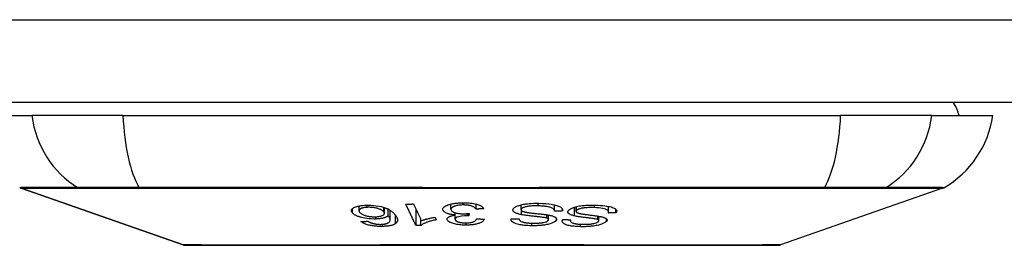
# Model space of a CAD drawing. Header units: inches. Extents: x 20 to 506, y 54 to 236.
# Tile 2 of 245: x 21.221 to 22.397, y 54.424 to 54.694. Entities that reach past the tile are written whole.
import ezdxf

# ---------------------------------------------------------------- set-up
doc = ezdxf.new("R2010")
doc.units = ezdxf.units.IN
doc.header["$MEASUREMENT"] = 0
doc.layers.add('Visible Edges(ANSI)', color=7, linetype='Continuous', lineweight=25)
doc.layers.add('Visible Tangent Edges(ANSI)', color=7, linetype='Continuous', lineweight=25)

msp = doc.modelspace()

# ---------------------------------------------------------------- linework, layer by layer
at = {"layer": 'Visible Edges(ANSI)'}
for p, q in [((68.0529, 54.595), (20.4479, 54.595)), ((21.1627, 54.5793), (21.2355, 54.5793)), ((21.3443, 54.5793), (21.2355, 54.5793)), ((21.3443, 54.5793), (22.2016, 54.5793)), ((22.3104, 54.5793), (22.2016, 54.5793)), ((22.3104, 54.5793), (22.3832, 54.5793)), ((21.4161, 54.4247), (21.2226, 54.4924)), ((22.3233, 54.4924), (22.1298, 54.4247)), ((21.6264, 54.4656), (21.6264, 54.4713)), ((21.6567, 54.4625), (21.6567, 54.4694)), ((21.6612, 54.4596), (21.6612, 54.4675)), ((21.6636, 54.4546), (21.6636, 54.4661)), ((21.6944, 54.4478), (21.6944, 54.4671)), ((21.7361, 54.4673), (21.7361, 54.4736)), ((21.7662, 54.4675), (21.7662, 54.4735)), ((21.8199, 54.4669), (21.8199, 54.4727)), ((21.8598, 54.4653), (21.8598, 54.4727)), ((21.8692, 54.4653), (21.8692, 54.4674)), ((21.8856, 54.4648), (21.8856, 54.4704)), ((21.9243, 54.4643), (21.9243, 54.4707)), ((21.9332, 54.4629), (21.9332, 54.4671)), ((21.7002, 54.4478), (21.7002, 54.4547)), ((21.7171, 54.4578), (21.7185, 54.4547)), ((21.7411, 54.4553), (21.7411, 54.4604)), ((21.7412, 54.4604), (21.7412, 54.4631)), ((21.7573, 54.4595), (21.7573, 54.4623)), ((21.7579, 54.4623), (21.7573, 54.4595)), ((21.8176, 54.4557), (21.8176, 54.456)), ((21.8526, 54.4549), (21.8526, 54.4604)), ((21.8787, 54.4536), (21.8787, 54.4548)), ((21.9129, 54.4536), (21.9129, 54.4589))]:
    msp.add_line(p, q, dxfattribs=at)
at = {"layer": 'Visible Edges(ANSI)', "flags": 128}
for points in [[(21.6184, 54.463), (21.618, 54.4635), (21.6177, 54.464), (21.6174, 54.4645), (21.6173, 54.4651), (21.6172, 54.4656), (21.6173, 54.4661), (21.6174, 54.4666), (21.6176, 54.4671), (21.618, 54.4677), (21.6185, 54.4682), (21.6192, 54.4688), (21.6202, 54.4694), (21.6214, 54.47), (21.6225, 54.4704), (21.6237, 54.4707), (21.6247, 54.471), (21.6257, 54.4712), (21.6267, 54.4714), (21.6278, 54.4716), (21.629, 54.4717), (21.6302, 54.4719), (21.6314, 54.472), (21.6327, 54.4721), (21.6339, 54.4721)], [(21.6362, 54.4696), (21.6355, 54.4696), (21.6348, 54.4696), (21.6341, 54.4695), (21.6334, 54.4694), (21.6327, 54.4693), (21.6321, 54.4692), (21.6315, 54.4691), (21.6309, 54.4689), (21.6304, 54.4688), (21.6299, 54.4686), (21.6294, 54.4685), (21.629, 54.4683), (21.6286, 54.4681), (21.6282, 54.4679), (21.6278, 54.4677), (21.6275, 54.4674), (21.6271, 54.4671), (21.6267, 54.4667), (21.6265, 54.4662), (21.6264, 54.4656), (21.6264, 54.4651), (21.6266, 54.4645), (21.627, 54.464), (21.6274, 54.4634)], [(21.6339, 54.4721), (21.6404, 54.4722), (21.6469, 54.4716), (21.6527, 54.4706), (21.6563, 54.4696), (21.6575, 54.4692), (21.6584, 54.4688), (21.6593, 54.4684), (21.6601, 54.4681), (21.6609, 54.4677), (21.6617, 54.4673), (21.6624, 54.4668), (21.6631, 54.4664), (21.6637, 54.466), (21.6643, 54.4656), (21.6649, 54.4652), (21.6654, 54.4647), (21.666, 54.4643), (21.6665, 54.4638), (21.667, 54.4634), (21.6674, 54.4629), (21.6678, 54.4625), (21.6683, 54.4621), (21.6686, 54.4616), (21.669, 54.4612)], [(21.6559, 54.4643), (21.6555, 54.4647), (21.6551, 54.4651), (21.6547, 54.4654), (21.6541, 54.4658), (21.6536, 54.4662), (21.6529, 54.4665), (21.6522, 54.4669), (21.6514, 54.4672), (21.6506, 54.4676), (21.6497, 54.4679), (21.6488, 54.4682), (21.6478, 54.4685), (21.6468, 54.4687), (21.6457, 54.4689), (21.6446, 54.4691), (21.6436, 54.4693), (21.6426, 54.4694), (21.6416, 54.4695), (21.6407, 54.4696), (21.6398, 54.4696), (21.6389, 54.4697), (21.638, 54.4697), (21.6371, 54.4697), (21.6362, 54.4696)], [(21.6821, 54.4735), (21.6825, 54.4735), (21.6829, 54.4735), (21.6833, 54.4735), (21.6837, 54.4735), (21.684, 54.4735), (21.6844, 54.4735), (21.6848, 54.4735), (21.6852, 54.4735), (21.6856, 54.4736), (21.6859, 54.4736), (21.6863, 54.4736), (21.6867, 54.4736), (21.6871, 54.4736), (21.6874, 54.4736), (21.6878, 54.4736), (21.6882, 54.4736), (21.6886, 54.4736), (21.689, 54.4736), (21.6893, 54.4736), (21.6897, 54.4737), (21.6901, 54.4737), (21.6905, 54.4737), (21.6908, 54.4737), (21.6912, 54.4737)], [(21.6944, 54.4478), (21.6938, 54.4488), (21.6933, 54.4499), (21.6928, 54.451), (21.6923, 54.452), (21.6918, 54.4531), (21.6913, 54.4542), (21.6908, 54.4552), (21.6903, 54.4563), (21.6898, 54.4574), (21.6893, 54.4585), (21.6887, 54.4596), (21.6882, 54.4606), (21.6877, 54.4617), (21.6872, 54.4628), (21.6867, 54.4639), (21.6862, 54.4649), (21.6857, 54.466), (21.6852, 54.4671), (21.6847, 54.4682), (21.6842, 54.4692), (21.6837, 54.4703), (21.6831, 54.4714), (21.6826, 54.4724), (21.6821, 54.4735)], [(21.6912, 54.4737), (21.6916, 54.4729), (21.692, 54.472), (21.6924, 54.4712), (21.6928, 54.4704), (21.6932, 54.4695), (21.6936, 54.4687), (21.694, 54.4678), (21.6944, 54.467), (21.6948, 54.4662), (21.6952, 54.4653), (21.6956, 54.4645), (21.696, 54.4636), (21.6964, 54.4628), (21.6968, 54.462), (21.6972, 54.4611), (21.6976, 54.4603), (21.698, 54.4594), (21.6984, 54.4586), (21.6988, 54.4578), (21.6992, 54.4569), (21.6996, 54.4561), (21.6999, 54.4552), (21.7003, 54.4544), (21.7007, 54.4536)], [(21.7264, 54.4669), (21.7264, 54.4676), (21.7265, 54.4683), (21.7269, 54.469), (21.7274, 54.4697), (21.7281, 54.4703), (21.729, 54.4709), (21.73, 54.4715), (21.7311, 54.472), (21.7323, 54.4725), (21.7334, 54.4729), (21.7345, 54.4732), (21.7355, 54.4735), (21.7366, 54.4737), (21.7377, 54.474), (21.7389, 54.4742), (21.7401, 54.4744), (21.7413, 54.4746), (21.7426, 54.4747), (21.7438, 54.4748), (21.7452, 54.4749), (21.7465, 54.475), (21.7478, 54.4751), (21.7492, 54.4751), (21.7505, 54.4751)], [(21.7412, 54.4604), (21.7404, 54.4605), (21.7397, 54.4606), (21.7389, 54.4607), (21.7381, 54.4608), (21.7374, 54.4609), (21.7367, 54.461), (21.736, 54.4611), (21.7353, 54.4613), (21.7346, 54.4614), (21.7339, 54.4616), (21.7333, 54.4617), (21.7327, 54.4619), (21.7321, 54.4621), (21.7315, 54.4623), (21.7308, 54.4626), (21.7301, 54.4629), (21.7294, 54.4633), (21.7286, 54.4637), (21.728, 54.4642), (21.7274, 54.4648), (21.727, 54.4653), (21.7267, 54.4658), (21.7265, 54.4664), (21.7264, 54.4669)], [(21.7508, 54.4725), (21.7496, 54.4725), (21.7484, 54.4724), (21.7473, 54.4723), (21.7461, 54.4722), (21.745, 54.4721), (21.744, 54.4719), (21.743, 54.4717), (21.742, 54.4715), (21.7412, 54.4712), (21.7404, 54.471), (21.7398, 54.4707), (21.7392, 54.4705), (21.7387, 54.4702), (21.7382, 54.47), (21.7377, 54.4697), (21.7374, 54.4694), (21.737, 54.4691), (21.7367, 54.4688), (21.7365, 54.4685), (21.7363, 54.4682), (21.7362, 54.4679), (21.7361, 54.4676), (21.7361, 54.4673), (21.7361, 54.4669)], [(21.7361, 54.4669), (21.7362, 54.4666), (21.7363, 54.4663), (21.7364, 54.4661), (21.7366, 54.4658), (21.7369, 54.4655), (21.7371, 54.4652), (21.7375, 54.4649), (21.7378, 54.4646), (21.7383, 54.4644), (21.7387, 54.4641), (21.7392, 54.4639), (21.7398, 54.4636), (21.7404, 54.4634), (21.7411, 54.4632), (21.7419, 54.463), (21.7427, 54.4628), (21.7437, 54.4625), (21.7447, 54.4624), (21.7458, 54.4622), (21.7469, 54.4621), (21.748, 54.462), (21.7492, 54.4619), (21.7503, 54.4619), (21.7515, 54.4619)], [(21.7505, 54.4751), (21.7527, 54.4751), (21.7548, 54.4751), (21.7569, 54.4749), (21.759, 54.4748), (21.761, 54.4745), (21.7629, 54.4742), (21.7645, 54.4739), (21.7659, 54.4736), (21.767, 54.4733), (21.7679, 54.473), (21.7688, 54.4728), (21.7696, 54.4724), (21.7704, 54.4721), (21.7711, 54.4718), (21.7718, 54.4715), (21.7724, 54.4711), (21.7729, 54.4707), (21.7734, 54.4704), (21.7739, 54.47), (21.7743, 54.4696), (21.7746, 54.4692), (21.7749, 54.4688), (21.7751, 54.4684), (21.7753, 54.468)], [(21.7662, 54.4675), (21.7659, 54.4679), (21.7656, 54.4682), (21.7652, 54.4686), (21.7648, 54.469), (21.7643, 54.4694), (21.7638, 54.4697), (21.7633, 54.4701), (21.7627, 54.4704), (21.762, 54.4707), (21.7612, 54.471), (21.7604, 54.4713), (21.7597, 54.4715), (21.7589, 54.4717), (21.7582, 54.4719), (21.7576, 54.472), (21.7569, 54.4721), (21.7562, 54.4722), (21.7554, 54.4723), (21.7547, 54.4723), (21.7539, 54.4724), (21.7532, 54.4724), (21.7524, 54.4725), (21.7516, 54.4725), (21.7508, 54.4725)], [(21.7753, 54.468), (21.7749, 54.468), (21.7746, 54.468), (21.7742, 54.468), (21.7738, 54.4679), (21.7734, 54.4679), (21.773, 54.4679), (21.7727, 54.4679), (21.7723, 54.4678), (21.7719, 54.4678), (21.7715, 54.4678), (21.7711, 54.4678), (21.7708, 54.4677), (21.7704, 54.4677), (21.77, 54.4677), (21.7696, 54.4677), (21.7692, 54.4677), (21.7689, 54.4676), (21.7685, 54.4676), (21.7681, 54.4676), (21.7677, 54.4676), (21.7673, 54.4675), (21.767, 54.4675), (21.7666, 54.4675), (21.7662, 54.4675)], [(21.8205, 54.4607), (21.8194, 54.461), (21.8183, 54.4612), (21.8173, 54.4615), (21.8163, 54.4618), (21.8154, 54.4621), (21.8145, 54.4624), (21.8137, 54.4627), (21.813, 54.4631), (21.8124, 54.4634), (21.8119, 54.4637), (21.8115, 54.464), (21.8112, 54.4643), (21.8109, 54.4646), (21.8107, 54.4649), (21.8106, 54.4651), (21.8104, 54.4654), (21.8103, 54.4656), (21.8103, 54.4659), (21.8102, 54.4661), (21.8102, 54.4664), (21.8102, 54.4667), (21.8103, 54.4669), (21.8103, 54.4672), (21.8104, 54.4675)], [(21.8104, 54.4675), (21.8106, 54.4679), (21.8109, 54.4683), (21.8112, 54.4687), (21.8116, 54.4691), (21.8121, 54.4695), (21.8126, 54.4698), (21.8132, 54.4702), (21.8139, 54.4706), (21.8146, 54.4709), (21.8155, 54.4713), (21.8164, 54.4716), (21.8175, 54.472), (21.8186, 54.4724), (21.8199, 54.4727), (21.8213, 54.473), (21.8227, 54.4733), (21.8242, 54.4735), (21.8257, 54.4737), (21.8274, 54.4739), (21.8295, 54.4741), (21.8321, 54.4743), (21.835, 54.4745), (21.838, 54.4745), (21.841, 54.4745)], [(21.82, 54.4675), (21.8199, 54.4672), (21.8199, 54.467), (21.8199, 54.4667), (21.82, 54.4665), (21.8201, 54.4662), (21.8202, 54.466), (21.8204, 54.4658), (21.8207, 54.4656), (21.821, 54.4654), (21.8213, 54.4652), (21.8216, 54.465), (21.8219, 54.4649), (21.8223, 54.4647), (21.8227, 54.4646), (21.8231, 54.4645), (21.8235, 54.4644), (21.8239, 54.4642), (21.8244, 54.4641), (21.8248, 54.464), (21.8253, 54.4639), (21.8258, 54.4638), (21.8263, 54.4637), (21.8267, 54.4636), (21.8272, 54.4636)], [(21.8402, 54.4714), (21.839, 54.4714), (21.8378, 54.4714), (21.8365, 54.4714), (21.8353, 54.4714), (21.834, 54.4713), (21.8328, 54.4713), (21.8316, 54.4712), (21.8304, 54.4711), (21.8292, 54.471), (21.828, 54.4708), (21.8269, 54.4706), (21.8258, 54.4704), (21.8248, 54.4702), (21.8238, 54.4699), (21.823, 54.4696), (21.8224, 54.4694), (21.8219, 54.4691), (21.8214, 54.4689), (21.8211, 54.4687), (21.8208, 54.4684), (21.8205, 54.4682), (21.8203, 54.468), (21.8201, 54.4677), (21.82, 54.4675)], [(21.8598, 54.4651), (21.8598, 54.4655), (21.8597, 54.466), (21.8596, 54.4664), (21.8594, 54.4668), (21.8591, 54.4672), (21.8588, 54.4676), (21.8583, 54.468), (21.8578, 54.4684), (21.8571, 54.4688), (21.8563, 54.4691), (21.8554, 54.4694), (21.8543, 54.4697), (21.8533, 54.47), (21.8521, 54.4702), (21.851, 54.4705), (21.8499, 54.4706), (21.8488, 54.4708), (21.8476, 54.4709), (21.8464, 54.4711), (21.8452, 54.4712), (21.844, 54.4712), (21.8427, 54.4713), (21.8415, 54.4714), (21.8402, 54.4714)], [(21.841, 54.4745), (21.8454, 54.4743), (21.8495, 54.4741), (21.8529, 54.4738), (21.8556, 54.4734), (21.8575, 54.4731), (21.8592, 54.4728), (21.8607, 54.4724), (21.8621, 54.472), (21.8634, 54.4716), (21.8646, 54.4712), (21.8656, 54.4707), (21.8665, 54.4702), (21.8672, 54.4697), (21.8677, 54.4693), (21.8682, 54.4689), (21.8685, 54.4685), (21.8688, 54.4681), (21.869, 54.4677), (21.8692, 54.4673), (21.8693, 54.4669), (21.8693, 54.4665), (21.8693, 54.4661), (21.8693, 54.4657), (21.8692, 54.4653)], [(21.8838, 54.4593), (21.8828, 54.4596), (21.8819, 54.4598), (21.881, 54.4601), (21.8801, 54.4604), (21.8793, 54.4607), (21.8786, 54.461), (21.878, 54.4614), (21.8774, 54.4617), (21.877, 54.4621), (21.8766, 54.4624), (21.8763, 54.4627), (21.8761, 54.463), (21.876, 54.4632), (21.8759, 54.4635), (21.8758, 54.4637), (21.8758, 54.464), (21.8758, 54.4643), (21.8758, 54.4645), (21.8759, 54.4648), (21.876, 54.465), (21.8761, 54.4653), (21.8762, 54.4655), (21.8764, 54.4658), (21.8766, 54.466)], [(21.8766, 54.466), (21.8776, 54.467), (21.879, 54.4679), (21.8807, 54.4688), (21.8823, 54.4694), (21.8837, 54.4699), (21.8851, 54.4703), (21.8865, 54.4706), (21.8881, 54.471), (21.8897, 54.4713), (21.8913, 54.4715), (21.8929, 54.4717), (21.8944, 54.4719), (21.8958, 54.472), (21.8972, 54.4721), (21.8984, 54.4722), (21.8997, 54.4723), (21.9009, 54.4723), (21.9021, 54.4723), (21.9034, 54.4723), (21.9046, 54.4724), (21.9058, 54.4723), (21.907, 54.4723), (21.9082, 54.4723), (21.9094, 54.4722)], [(21.886, 54.4659), (21.8858, 54.4656), (21.8857, 54.4654), (21.8856, 54.4651), (21.8856, 54.4649), (21.8856, 54.4646), (21.8857, 54.4644), (21.8858, 54.4641), (21.886, 54.4639), (21.8862, 54.4637), (21.8865, 54.4636), (21.8867, 54.4634), (21.887, 54.4633), (21.8873, 54.4631), (21.8876, 54.463), (21.8879, 54.4629), (21.8883, 54.4628), (21.8887, 54.4626), (21.889, 54.4625), (21.8894, 54.4624), (21.8899, 54.4623), (21.8903, 54.4622), (21.8907, 54.4621), (21.8911, 54.462), (21.8916, 54.462)], [(21.9074, 54.4693), (21.9057, 54.4693), (21.9039, 54.4694), (21.9022, 54.4694), (21.9004, 54.4693), (21.8987, 54.4692), (21.8972, 54.4691), (21.896, 54.469), (21.895, 54.4689), (21.894, 54.4688), (21.893, 54.4686), (21.892, 54.4685), (21.8911, 54.4683), (21.8902, 54.468), (21.8895, 54.4678), (21.8889, 54.4676), (21.8883, 54.4674), (21.8879, 54.4672), (21.8876, 54.467), (21.8872, 54.4668), (21.8869, 54.4666), (21.8866, 54.4664), (21.8864, 54.4663), (21.8862, 54.4661), (21.886, 54.4659)], [(21.924, 54.4629), (21.9241, 54.4631), (21.9242, 54.4633), (21.9243, 54.4636), (21.9243, 54.4638), (21.9243, 54.4641), (21.9243, 54.4643), (21.9243, 54.4645), (21.9243, 54.4648), (21.9242, 54.465), (21.9241, 54.4652), (21.924, 54.4654), (21.9238, 54.4657), (21.9236, 54.4659), (21.9234, 54.4661), (21.923, 54.4664), (21.9224, 54.4667), (21.9216, 54.4671), (21.9205, 54.4675), (21.9191, 54.4679), (21.9173, 54.4682), (21.9151, 54.4686), (21.9127, 54.4689), (21.9101, 54.4691), (21.9074, 54.4693)], [(21.9094, 54.4722), (21.9121, 54.4721), (21.9147, 54.4719), (21.9173, 54.4717), (21.9198, 54.4714), (21.9221, 54.4711), (21.924, 54.4708), (21.9257, 54.4705), (21.9273, 54.4701), (21.9287, 54.4697), (21.9299, 54.4692), (21.931, 54.4687), (21.9319, 54.4682), (21.9326, 54.4677), (21.9331, 54.4672), (21.9335, 54.4667), (21.9338, 54.4663), (21.934, 54.4659), (21.9341, 54.4655), (21.9341, 54.465), (21.934, 54.4646), (21.9339, 54.4642), (21.9338, 54.4638), (21.9335, 54.4633), (21.9332, 54.4629)], [(21.6464, 54.4556), (21.6438, 54.4556), (21.6411, 54.4557), (21.6384, 54.4559), (21.6357, 54.4562), (21.6333, 54.4566), (21.6312, 54.457), (21.6297, 54.4574), (21.6286, 54.4577), (21.6276, 54.4579), (21.6267, 54.4582), (21.6259, 54.4585), (21.625, 54.4588), (21.6242, 54.4591), (21.6235, 54.4594), (21.6228, 54.4598), (21.6221, 54.4601), (21.6215, 54.4604), (21.621, 54.4608), (21.6204, 54.4611), (21.6199, 54.4615), (21.6195, 54.4619), (21.6191, 54.4622), (21.6187, 54.4626), (21.6184, 54.463)], [(21.6274, 54.4634), (21.6278, 54.463), (21.6282, 54.4625), (21.6287, 54.4621), (21.6293, 54.4617), (21.63, 54.4613), (21.6308, 54.4609), (21.6316, 54.4605), (21.6325, 54.4602), (21.6335, 54.4598), (21.6345, 54.4596), (21.6354, 54.4593), (21.6362, 54.4591), (21.637, 54.459), (21.6378, 54.4589), (21.6386, 54.4587), (21.6394, 54.4586), (21.6402, 54.4585), (21.641, 54.4585), (21.6419, 54.4584), (21.6427, 54.4584), (21.6435, 54.4583), (21.6444, 54.4583), (21.6452, 54.4583), (21.646, 54.4584)], [(21.646, 54.4584), (21.6474, 54.4584), (21.6487, 54.4585), (21.65, 54.4587), (21.6511, 54.4589), (21.6522, 54.4591), (21.6531, 54.4594), (21.6539, 54.4597), (21.6545, 54.46), (21.655, 54.4602), (21.6554, 54.4605), (21.6557, 54.4607), (21.656, 54.461), (21.6562, 54.4612), (21.6564, 54.4615), (21.6565, 54.4618), (21.6566, 54.462), (21.6567, 54.4623), (21.6567, 54.4626), (21.6566, 54.4629), (21.6566, 54.4632), (21.6564, 54.4634), (21.6563, 54.4637), (21.6561, 54.464), (21.6559, 54.4643)], [(21.6612, 54.4596), (21.661, 54.4594), (21.6607, 54.4591), (21.6604, 54.4589), (21.6601, 54.4587), (21.6598, 54.4585), (21.6594, 54.4583), (21.6591, 54.4581), (21.6586, 54.4579), (21.6582, 54.4577), (21.6577, 54.4575), (21.6572, 54.4573), (21.6566, 54.4571), (21.656, 54.4569), (21.6553, 54.4567), (21.6546, 54.4565), (21.6538, 54.4564), (21.6529, 54.4562), (21.6521, 54.4561), (21.6512, 54.456), (21.6503, 54.4559), (21.6494, 54.4558), (21.6484, 54.4557), (21.6474, 54.4557), (21.6464, 54.4556)], [(21.6594, 54.4504), (21.6607, 54.4509), (21.6618, 54.4516), (21.6625, 54.4522), (21.6631, 54.4529), (21.6634, 54.4536), (21.6636, 54.4542), (21.6636, 54.4547), (21.6636, 54.455), (21.6635, 54.4553), (21.6635, 54.4556), (21.6634, 54.4558), (21.6633, 54.4561), (21.6632, 54.4564), (21.6631, 54.4567), (21.6629, 54.457), (21.6628, 54.4573), (21.6626, 54.4576), (21.6624, 54.4579), (21.6622, 54.4582), (21.662, 54.4585), (21.6618, 54.4587), (21.6616, 54.459), (21.6614, 54.4593), (21.6612, 54.4596)], [(21.669, 54.4612), (21.6694, 54.4607), (21.6698, 54.4602), (21.6701, 54.4597), (21.6705, 54.4592), (21.6708, 54.4587), (21.6711, 54.4582), (21.6713, 54.4577), (21.6716, 54.4572), (21.6718, 54.4568), (21.6719, 54.4563), (21.6721, 54.4558), (21.6722, 54.4553), (21.6722, 54.4549), (21.6723, 54.4544), (21.6723, 54.454), (21.6722, 54.4535), (21.6721, 54.4531), (21.672, 54.4527), (21.6718, 54.4523), (21.6715, 54.4518), (21.6712, 54.4514), (21.6709, 54.451), (21.6705, 54.4506), (21.67, 54.4503)], [(21.7185, 54.4547), (21.7171, 54.4544), (21.7157, 54.4541), (21.7144, 54.4538), (21.7132, 54.4535), (21.7121, 54.4532), (21.711, 54.4529), (21.71, 54.4526), (21.709, 54.4523), (21.7082, 54.452), (21.7074, 54.4517), (21.7066, 54.4514), (21.7059, 54.4511), (21.7053, 54.4508), (21.7047, 54.4506), (21.7041, 54.4503), (21.7036, 54.4501), (21.7031, 54.4498), (21.7026, 54.4495), (21.7021, 54.4493), (21.7017, 54.449), (21.7012, 54.4487), (21.7009, 54.4484), (21.7005, 54.4481), (21.7002, 54.4478)], [(21.7007, 54.4536), (21.7011, 54.4537), (21.7016, 54.4539), (21.702, 54.4541), (21.7024, 54.4542), (21.7029, 54.4544), (21.7034, 54.4545), (21.7038, 54.4547), (21.7043, 54.4548), (21.7048, 54.455), (21.7053, 54.4551), (21.7058, 54.4553), (21.7063, 54.4554), (21.7068, 54.4555), (21.7073, 54.4557), (21.7079, 54.4558), (21.7086, 54.456), (21.7094, 54.4562), (21.7103, 54.4564), (21.7113, 54.4567), (21.7124, 54.4569), (21.7135, 54.4571), (21.7147, 54.4574), (21.7159, 54.4576), (21.7171, 54.4578)], [(21.7316, 54.4552), (21.7316, 54.4554), (21.7316, 54.4556), (21.7316, 54.4559), (21.7317, 54.4561), (21.7318, 54.4564), (21.7319, 54.4566), (21.7321, 54.4568), (21.7323, 54.457), (21.7325, 54.4573), (21.7327, 54.4575), (21.733, 54.4577), (21.7333, 54.4579), (21.7337, 54.4582), (21.7341, 54.4584), (21.7346, 54.4587), (21.7352, 54.4589), (21.7358, 54.4591), (21.7365, 54.4594), (21.7372, 54.4596), (21.7379, 54.4598), (21.7387, 54.46), (21.7395, 54.4601), (21.7404, 54.4603), (21.7412, 54.4604)], [(21.7544, 54.4484), (21.7528, 54.4484), (21.7512, 54.4484), (21.7495, 54.4485), (21.7479, 54.4486), (21.7464, 54.4488), (21.7448, 54.449), (21.7433, 54.4492), (21.7419, 54.4495), (21.7405, 54.4498), (21.7392, 54.4501), (21.738, 54.4505), (21.7369, 54.4509), (21.7359, 54.4513), (21.7351, 54.4516), (21.7344, 54.452), (21.7338, 54.4524), (21.7333, 54.4527), (21.7329, 54.4531), (21.7326, 54.4534), (21.7323, 54.4538), (21.732, 54.4541), (21.7318, 54.4545), (21.7317, 54.4548), (21.7316, 54.4552)], [(21.7558, 54.4595), (21.7521, 54.4594), (21.7487, 54.459), (21.7457, 54.4584), (21.744, 54.458), (21.7435, 54.4578), (21.7432, 54.4577), (21.7429, 54.4576), (21.7427, 54.4574), (21.7424, 54.4573), (21.7422, 54.4572), (21.742, 54.457), (21.7419, 54.4569), (21.7417, 54.4568), (21.7416, 54.4566), (21.7415, 54.4565), (21.7414, 54.4563), (21.7413, 54.4562), (21.7412, 54.456), (21.7411, 54.4559), (21.7411, 54.4557), (21.7411, 54.4555), (21.7411, 54.4554), (21.7411, 54.4552), (21.7411, 54.4551)], [(21.7411, 54.4551), (21.7411, 54.4548), (21.7412, 54.4545), (21.7414, 54.4543), (21.7416, 54.454), (21.7418, 54.4538), (21.7421, 54.4535), (21.7424, 54.4533), (21.7428, 54.453), (21.7433, 54.4528), (21.7438, 54.4526), (21.7443, 54.4524), (21.7449, 54.4522), (21.7455, 54.452), (21.7462, 54.4518), (21.7468, 54.4516), (21.7476, 54.4515), (21.7483, 54.4514), (21.7491, 54.4513), (21.7498, 54.4512), (21.7506, 54.4511), (21.7515, 54.4511), (21.7523, 54.451), (21.7531, 54.451), (21.7539, 54.451)], [(21.7515, 54.4619), (21.7518, 54.4619), (21.752, 54.4619), (21.7523, 54.4619), (21.7526, 54.4619), (21.7528, 54.4619), (21.7531, 54.4619), (21.7534, 54.462), (21.7536, 54.462), (21.7539, 54.462), (21.7542, 54.462), (21.7544, 54.462), (21.7547, 54.462), (21.755, 54.4621), (21.7553, 54.4621), (21.7555, 54.4621), (21.7558, 54.4621), (21.7561, 54.4621), (21.7563, 54.4622), (21.7566, 54.4622), (21.7569, 54.4622), (21.7571, 54.4622), (21.7574, 54.4623), (21.7576, 54.4623), (21.7579, 54.4623)], [(21.7539, 54.451), (21.7552, 54.451), (21.7565, 54.4511), (21.7577, 54.4512), (21.7589, 54.4514), (21.7601, 54.4516), (21.7611, 54.4518), (21.7619, 54.452), (21.7625, 54.4522), (21.763, 54.4524), (21.7635, 54.4526), (21.7639, 54.4528), (21.7643, 54.453), (21.7647, 54.4532), (21.765, 54.4535), (21.7653, 54.4537), (21.7656, 54.4539), (21.7658, 54.4542), (21.766, 54.4544), (21.7662, 54.4546), (21.7664, 54.4549), (21.7665, 54.4551), (21.7666, 54.4554), (21.7667, 54.4556), (21.7668, 54.4559)], [(21.7761, 54.4554), (21.7758, 54.4549), (21.7754, 54.4543), (21.775, 54.4537), (21.7744, 54.4531), (21.7737, 54.4526), (21.7729, 54.452), (21.772, 54.4515), (21.7711, 54.4511), (21.7702, 54.4507), (21.7693, 54.4504), (21.7684, 54.4501), (21.7675, 54.4498), (21.7666, 54.4496), (21.7656, 54.4494), (21.7646, 54.4492), (21.7635, 54.449), (21.7625, 54.4489), (21.7614, 54.4487), (21.7602, 54.4486), (21.7591, 54.4486), (21.758, 54.4485), (21.7568, 54.4484), (21.7556, 54.4484), (21.7544, 54.4484)], [(21.7573, 54.4595), (21.7572, 54.4595), (21.7572, 54.4595), (21.7571, 54.4595), (21.7571, 54.4595), (21.757, 54.4595), (21.7569, 54.4595), (21.7569, 54.4595), (21.7568, 54.4595), (21.7567, 54.4595), (21.7567, 54.4595), (21.7566, 54.4595), (21.7565, 54.4595), (21.7565, 54.4595), (21.7564, 54.4595), (21.7564, 54.4595), (21.7563, 54.4595), (21.7562, 54.4595), (21.7562, 54.4595), (21.7561, 54.4595), (21.7561, 54.4595), (21.756, 54.4595), (21.7559, 54.4595), (21.7559, 54.4595), (21.7558, 54.4595)], [(21.7668, 54.4559), (21.7672, 54.4559), (21.7676, 54.4558), (21.768, 54.4558), (21.7684, 54.4558), (21.7687, 54.4558), (21.7691, 54.4558), (21.7695, 54.4558), (21.7699, 54.4557), (21.7703, 54.4557), (21.7707, 54.4557), (21.7711, 54.4557), (21.7715, 54.4557), (21.7718, 54.4556), (21.7722, 54.4556), (21.7726, 54.4556), (21.773, 54.4556), (21.7734, 54.4556), (21.7738, 54.4556), (21.7742, 54.4555), (21.7745, 54.4555), (21.7749, 54.4555), (21.7753, 54.4555), (21.7757, 54.4555), (21.7761, 54.4554)], [(21.8329, 54.4477), (21.8314, 54.4477), (21.8299, 54.4477), (21.8284, 54.4478), (21.8269, 54.4479), (21.8254, 54.448), (21.824, 54.4481), (21.8225, 54.4483), (21.8211, 54.4485), (21.8198, 54.4487), (21.8184, 54.4489), (21.817, 54.4492), (21.8154, 54.4496), (21.8139, 54.45), (21.8124, 54.4506), (21.8112, 54.4511), (21.8102, 54.4517), (21.8095, 54.4523), (21.8089, 54.4528), (21.8085, 54.4533), (21.8082, 54.4539), (21.808, 54.4544), (21.8079, 54.4549), (21.808, 54.4555), (21.8081, 54.456)], [(21.8081, 54.456), (21.8085, 54.456), (21.8089, 54.456), (21.8093, 54.456), (21.8097, 54.456), (21.8101, 54.456), (21.8105, 54.456), (21.8108, 54.456), (21.8112, 54.456), (21.8116, 54.456), (21.812, 54.456), (21.8124, 54.456), (21.8128, 54.456), (21.8132, 54.456), (21.8136, 54.456), (21.814, 54.456), (21.8144, 54.456), (21.8148, 54.456), (21.8152, 54.456), (21.8156, 54.456), (21.816, 54.456), (21.8164, 54.456), (21.8168, 54.456), (21.8172, 54.456), (21.8176, 54.456)], [(21.8176, 54.456), (21.8176, 54.4555), (21.8177, 54.4549), (21.818, 54.4543), (21.8184, 54.4538), (21.819, 54.4533), (21.8197, 54.4528), (21.8206, 54.4524), (21.8215, 54.4521), (21.8223, 54.4518), (21.8229, 54.4517), (21.8236, 54.4515), (21.8243, 54.4514), (21.825, 54.4513), (21.8257, 54.4512), (21.8265, 54.4511), (21.8273, 54.451), (21.8281, 54.4509), (21.8288, 54.4509), (21.8297, 54.4508), (21.8305, 54.4508), (21.8313, 54.4507), (21.8321, 54.4507), (21.8329, 54.4507), (21.8337, 54.4507)], [(21.8505, 54.4567), (21.8498, 54.4569), (21.849, 54.4571), (21.848, 54.4573), (21.8468, 54.4575), (21.8456, 54.4576), (21.8443, 54.4578), (21.843, 54.458), (21.8417, 54.4581), (21.8405, 54.4583), (21.8393, 54.4584), (21.8381, 54.4585), (21.8369, 54.4586), (21.8357, 54.4588), (21.8345, 54.4589), (21.8333, 54.459), (21.8319, 54.4592), (21.8306, 54.4593), (21.8291, 54.4595), (21.8276, 54.4597), (21.8261, 54.4599), (21.8246, 54.4601), (21.8231, 54.4603), (21.8217, 54.4605), (21.8205, 54.4607)], [(21.8272, 54.4636), (21.8279, 54.4635), (21.8287, 54.4633), (21.8295, 54.4632), (21.8305, 54.4631), (21.8315, 54.463), (21.8326, 54.4628), (21.8338, 54.4627), (21.835, 54.4626), (21.8362, 54.4624), (21.8375, 54.4623), (21.8388, 54.4622), (21.84, 54.462), (21.8413, 54.4619), (21.8426, 54.4617), (21.8439, 54.4616), (21.8451, 54.4614), (21.8463, 54.4613), (21.8474, 54.4612), (21.8486, 54.461), (21.8497, 54.4609), (21.8508, 54.4607), (21.8519, 54.4605), (21.8529, 54.4604), (21.8538, 54.4602)], [(21.862, 54.4546), (21.8604, 54.4527), (21.8574, 54.451), (21.8547, 54.45), (21.8532, 54.4496), (21.8517, 54.4492), (21.8503, 54.449), (21.849, 54.4487), (21.8479, 54.4485), (21.8469, 54.4484), (21.846, 54.4483), (21.8451, 54.4482), (21.8441, 54.4481), (21.8432, 54.448), (21.8423, 54.4479), (21.8414, 54.4479), (21.8404, 54.4478), (21.8395, 54.4478), (21.8385, 54.4477), (21.8376, 54.4477), (21.8367, 54.4477), (21.8357, 54.4477), (21.8348, 54.4476), (21.8339, 54.4476), (21.8329, 54.4477)], [(21.8337, 54.4507), (21.8344, 54.4507), (21.8351, 54.4507), (21.8357, 54.4507), (21.8364, 54.4507), (21.837, 54.4507), (21.8377, 54.4507), (21.8384, 54.4507), (21.839, 54.4507), (21.8397, 54.4508), (21.8403, 54.4508), (21.841, 54.4508), (21.8417, 54.4509), (21.8423, 54.4509), (21.843, 54.451), (21.8436, 54.4511), (21.8443, 54.4511), (21.8449, 54.4512), (21.8455, 54.4513), (21.8466, 54.4515), (21.8482, 54.4519), (21.8498, 54.4524), (21.8511, 54.453), (21.852, 54.4537), (21.8525, 54.4544)], [(21.8525, 54.4544), (21.8525, 54.4545), (21.8525, 54.4546), (21.8526, 54.4547), (21.8526, 54.4548), (21.8526, 54.4549), (21.8526, 54.455), (21.8525, 54.4551), (21.8525, 54.4552), (21.8525, 54.4553), (21.8524, 54.4554), (21.8523, 54.4555), (21.8523, 54.4556), (21.8522, 54.4557), (21.8521, 54.4558), (21.852, 54.4559), (21.8518, 54.456), (21.8517, 54.4561), (21.8516, 54.4562), (21.8514, 54.4563), (21.8513, 54.4564), (21.8511, 54.4564), (21.8509, 54.4565), (21.8507, 54.4566), (21.8505, 54.4567)], [(21.8538, 54.4602), (21.8547, 54.46), (21.8556, 54.4598), (21.8565, 54.4595), (21.8573, 54.4593), (21.8581, 54.459), (21.8588, 54.4587), (21.8595, 54.4584), (21.8601, 54.4581), (21.8605, 54.4579), (21.8609, 54.4576), (21.8612, 54.4573), (21.8615, 54.4571), (21.8616, 54.4569), (21.8618, 54.4567), (21.8619, 54.4565), (21.862, 54.4563), (21.8621, 54.4561), (21.8622, 54.4559), (21.8622, 54.4556), (21.8622, 54.4554), (21.8622, 54.4552), (21.8621, 54.455), (21.8621, 54.4548), (21.862, 54.4546)], [(21.8692, 54.4653), (21.8688, 54.4653), (21.8684, 54.4653), (21.868, 54.4652), (21.8676, 54.4652), (21.8672, 54.4652), (21.8668, 54.4652), (21.8664, 54.4652), (21.866, 54.4652), (21.8656, 54.4652), (21.8653, 54.4652), (21.8649, 54.4652), (21.8645, 54.4652), (21.8641, 54.4652), (21.8637, 54.4652), (21.8633, 54.4651), (21.8629, 54.4651), (21.8625, 54.4651), (21.8621, 54.4651), (21.8617, 54.4651), (21.8613, 54.4651), (21.8609, 54.4651), (21.8606, 54.4651), (21.8602, 54.4651), (21.8598, 54.4651)], [(21.8907, 54.4465), (21.8891, 54.4466), (21.8875, 54.4467), (21.886, 54.4467), (21.8845, 54.4469), (21.883, 54.447), (21.8815, 54.4472), (21.8801, 54.4473), (21.8788, 54.4476), (21.8774, 54.4478), (21.8761, 54.4481), (21.8748, 54.4485), (21.8735, 54.4489), (21.8723, 54.4494), (21.8712, 54.4499), (21.8705, 54.4505), (21.8699, 54.451), (21.8695, 54.4515), (21.8692, 54.452), (21.8691, 54.4525), (21.869, 54.453), (21.869, 54.4535), (21.8692, 54.454), (21.8694, 54.4545), (21.8697, 54.455)], [(21.8697, 54.455), (21.8701, 54.455), (21.8705, 54.4549), (21.8709, 54.4549), (21.8713, 54.4549), (21.8717, 54.4549), (21.8721, 54.4549), (21.8724, 54.4549), (21.8728, 54.4549), (21.8732, 54.4549), (21.8736, 54.4549), (21.874, 54.4549), (21.8744, 54.4549), (21.8748, 54.4549), (21.8752, 54.4549), (21.8756, 54.4549), (21.8759, 54.4549), (21.8763, 54.4548), (21.8767, 54.4548), (21.8771, 54.4548), (21.8775, 54.4548), (21.8779, 54.4548), (21.8783, 54.4548), (21.8787, 54.4548), (21.8791, 54.4548)], [(21.8791, 54.4548), (21.8789, 54.4544), (21.8787, 54.4539), (21.8787, 54.4535), (21.8788, 54.4531), (21.8789, 54.4526), (21.8792, 54.4522), (21.8796, 54.4518), (21.8802, 54.4515), (21.8808, 54.4511), (21.8815, 54.4509), (21.8823, 54.4506), (21.883, 54.4504), (21.8836, 54.4503), (21.8844, 54.4501), (21.8851, 54.45), (21.8859, 54.4499), (21.8867, 54.4498), (21.8875, 54.4497), (21.8884, 54.4496), (21.8892, 54.4496), (21.8901, 54.4495), (21.891, 54.4495), (21.8918, 54.4495), (21.8927, 54.4494)], [(21.9115, 54.455), (21.911, 54.4552), (21.9102, 54.4554), (21.9093, 54.4556), (21.9083, 54.4558), (21.9072, 54.4559), (21.906, 54.4561), (21.9048, 54.4563), (21.9036, 54.4565), (21.9025, 54.4566), (21.9013, 54.4568), (21.9002, 54.4569), (21.8991, 54.457), (21.8979, 54.4572), (21.8968, 54.4573), (21.8956, 54.4575), (21.8944, 54.4576), (21.8931, 54.4578), (21.8918, 54.458), (21.8904, 54.4582), (21.889, 54.4584), (21.8876, 54.4586), (21.8862, 54.4588), (21.8849, 54.4591), (21.8838, 54.4593)], [(21.8916, 54.462), (21.8922, 54.4618), (21.8929, 54.4617), (21.8937, 54.4616), (21.8946, 54.4615), (21.8955, 54.4613), (21.8965, 54.4612), (21.8976, 54.461), (21.8987, 54.4609), (21.8999, 54.4607), (21.901, 54.4606), (21.9022, 54.4604), (21.9035, 54.4603), (21.9047, 54.4601), (21.9059, 54.4599), (21.907, 54.4598), (21.9082, 54.4596), (21.9093, 54.4595), (21.9103, 54.4593), (21.9114, 54.4591), (21.9125, 54.459), (21.9135, 54.4588), (21.9144, 54.4586), (21.9153, 54.4585), (21.9161, 54.4583)], [(21.9125, 54.4527), (21.9126, 54.4528), (21.9126, 54.4529), (21.9127, 54.453), (21.9128, 54.4531), (21.9128, 54.4532), (21.9128, 54.4533), (21.9129, 54.4534), (21.9129, 54.4535), (21.9129, 54.4536), (21.9129, 54.4537), (21.9128, 54.4538), (21.9128, 54.4539), (21.9128, 54.454), (21.9127, 54.4541), (21.9126, 54.4542), (21.9126, 54.4543), (21.9125, 54.4544), (21.9124, 54.4545), (21.9122, 54.4546), (21.9121, 54.4546), (21.912, 54.4547), (21.9118, 54.4548), (21.9117, 54.4549), (21.9115, 54.455)], [(21.9161, 54.4583), (21.917, 54.4581), (21.9178, 54.4578), (21.9185, 54.4576), (21.9192, 54.4574), (21.9199, 54.4571), (21.9205, 54.4568), (21.921, 54.4565), (21.9214, 54.4562), (21.9218, 54.456), (21.922, 54.4557), (21.9222, 54.4555), (21.9223, 54.4552), (21.9224, 54.455), (21.9225, 54.4548), (21.9225, 54.4546), (21.9226, 54.4544), (21.9226, 54.4542), (21.9225, 54.454), (21.9225, 54.4538), (21.9224, 54.4536), (21.9223, 54.4534), (21.9222, 54.4532), (21.922, 54.453), (21.9218, 54.4528)], [(21.9332, 54.4629), (21.9328, 54.4629), (21.9324, 54.4629), (21.9321, 54.4629), (21.9317, 54.4629), (21.9313, 54.4629), (21.9309, 54.4629), (21.9305, 54.4629), (21.9301, 54.4629), (21.9298, 54.4629), (21.9294, 54.4629), (21.929, 54.4629), (21.9286, 54.4629), (21.9282, 54.4629), (21.9278, 54.4629), (21.9274, 54.4629), (21.9271, 54.4629), (21.9267, 54.4629), (21.9263, 54.4629), (21.9259, 54.4629), (21.9255, 54.4629), (21.9251, 54.4629), (21.9248, 54.4629), (21.9244, 54.4629), (21.924, 54.4629)], [(21.6286, 54.4525), (21.6289, 54.4526), (21.6293, 54.4526), (21.6296, 54.4526), (21.63, 54.4526), (21.6304, 54.4526), (21.6307, 54.4526), (21.6311, 54.4527), (21.6314, 54.4527), (21.6318, 54.4527), (21.6321, 54.4527), (21.6325, 54.4527), (21.6329, 54.4527), (21.6332, 54.4528), (21.6336, 54.4528), (21.6339, 54.4528), (21.6343, 54.4528), (21.6346, 54.4528), (21.635, 54.4528), (21.6354, 54.4529), (21.6357, 54.4529), (21.6361, 54.4529), (21.6364, 54.4529), (21.6368, 54.4529), (21.6372, 54.453)], [(21.6542, 54.4469), (21.6529, 54.4468), (21.6516, 54.4468), (21.6503, 54.4469), (21.6489, 54.4469), (21.6476, 54.447), (21.6462, 54.4471), (21.6449, 54.4472), (21.6436, 54.4474), (21.6423, 54.4476), (21.6411, 54.4478), (21.6398, 54.448), (21.6387, 54.4483), (21.6375, 54.4485), (21.6364, 54.4488), (21.6354, 54.4491), (21.6344, 54.4495), (21.6334, 54.4498), (21.6326, 54.4502), (21.6318, 54.4506), (21.631, 54.4509), (21.6303, 54.4513), (21.6297, 54.4517), (21.6291, 54.4521), (21.6286, 54.4525)], [(21.6372, 54.453), (21.6373, 54.4528), (21.6375, 54.4527), (21.6377, 54.4526), (21.6379, 54.4525), (21.6381, 54.4524), (21.6383, 54.4523), (21.6385, 54.4522), (21.6387, 54.4521), (21.6389, 54.4519), (21.6391, 54.4518), (21.6393, 54.4517), (21.6395, 54.4516), (21.6398, 54.4515), (21.64, 54.4514), (21.6402, 54.4513), (21.6405, 54.4512), (21.6407, 54.4511), (21.641, 54.451), (21.6413, 54.4509), (21.6415, 54.4508), (21.6418, 54.4507), (21.6421, 54.4506), (21.6424, 54.4505), (21.6427, 54.4504)], [(21.6427, 54.4504), (21.6431, 54.4503), (21.6434, 54.4503), (21.6438, 54.4502), (21.6442, 54.4501), (21.6446, 54.45), (21.645, 54.4499), (21.6454, 54.4499), (21.6458, 54.4498), (21.6463, 54.4497), (21.6467, 54.4497), (21.6471, 54.4496), (21.6475, 54.4496), (21.6479, 54.4495), (21.6484, 54.4495), (21.6488, 54.4494), (21.6492, 54.4494), (21.6497, 54.4494), (21.6501, 54.4494), (21.6505, 54.4494), (21.651, 54.4493), (21.6514, 54.4493), (21.6518, 54.4493), (21.6523, 54.4493), (21.6527, 54.4494)], [(21.6527, 54.4494), (21.653, 54.4494), (21.6533, 54.4494), (21.6537, 54.4494), (21.654, 54.4494), (21.6543, 54.4494), (21.6546, 54.4495), (21.655, 54.4495), (21.6553, 54.4495), (21.6556, 54.4495), (21.6559, 54.4496), (21.6562, 54.4496), (21.6565, 54.4497), (21.6567, 54.4497), (21.657, 54.4498), (21.6573, 54.4498), (21.6576, 54.4499), (21.6578, 54.4499), (21.6581, 54.45), (21.6583, 54.45), (21.6585, 54.4501), (21.6588, 54.4502), (21.659, 54.4502), (21.6592, 54.4503), (21.6594, 54.4504)], [(21.67, 54.4503), (21.6696, 54.45), (21.6692, 54.4498), (21.6688, 54.4496), (21.6684, 54.4493), (21.6679, 54.4491), (21.6674, 54.4489), (21.6669, 54.4487), (21.6663, 54.4485), (21.6657, 54.4483), (21.6651, 54.4481), (21.6645, 54.448), (21.6638, 54.4478), (21.6631, 54.4477), (21.6624, 54.4476), (21.6616, 54.4474), (21.6609, 54.4473), (21.6601, 54.4472), (21.6593, 54.4472), (21.6585, 54.4471), (21.6576, 54.447), (21.6568, 54.447), (21.656, 54.4469), (21.6551, 54.4469), (21.6542, 54.4469)], [(21.7002, 54.4478), (21.7, 54.4478), (21.6997, 54.4478), (21.6995, 54.4478), (21.6992, 54.4478), (21.699, 54.4478), (21.6988, 54.4478), (21.6985, 54.4478), (21.6983, 54.4478), (21.698, 54.4478), (21.6978, 54.4478), (21.6975, 54.4478), (21.6973, 54.4478), (21.697, 54.4478), (21.6968, 54.4478), (21.6966, 54.4478), (21.6963, 54.4478), (21.6961, 54.4478), (21.6958, 54.4478), (21.6956, 54.4478), (21.6953, 54.4478), (21.6951, 54.4478), (21.6948, 54.4478), (21.6946, 54.4478), (21.6944, 54.4478)], [(21.9218, 54.4528), (21.9208, 54.4518), (21.9193, 54.4509), (21.9176, 54.4501), (21.9161, 54.4495), (21.9148, 54.4491), (21.9136, 54.4487), (21.9122, 54.4484), (21.9108, 54.4481), (21.9094, 54.4478), (21.9079, 54.4475), (21.9065, 54.4473), (21.9051, 54.4472), (21.9037, 54.447), (21.9024, 54.4469), (21.9011, 54.4468), (21.9, 54.4467), (21.8988, 54.4466), (21.8976, 54.4466), (21.8964, 54.4465), (21.8953, 54.4465), (21.8941, 54.4465), (21.893, 54.4465), (21.8918, 54.4465), (21.8907, 54.4465)], [(21.8927, 54.4494), (21.8934, 54.4494), (21.8941, 54.4494), (21.8949, 54.4494), (21.8956, 54.4494), (21.8963, 54.4494), (21.897, 54.4494), (21.8978, 54.4494), (21.8985, 54.4494), (21.8992, 54.4495), (21.9, 54.4495), (21.9007, 54.4495), (21.9014, 54.4496), (21.9022, 54.4496), (21.9029, 54.4497), (21.9037, 54.4498), (21.9046, 54.4499), (21.9057, 54.4501), (21.9069, 54.4503), (21.9082, 54.4506), (21.9094, 54.451), (21.9104, 54.4514), (21.9113, 54.4518), (21.912, 54.4523), (21.9125, 54.4527)], [(21.4177, 54.4244), (21.4182, 54.4244), (21.4194, 54.4244), (21.4216, 54.4244), (21.4246, 54.4244), (21.4284, 54.4244), (21.4331, 54.4243), (21.4385, 54.4243), (21.4448, 54.4243), (21.4518, 54.4243), (21.4596, 54.4243), (21.4682, 54.4243), (21.4776, 54.4242), (21.4877, 54.4242), (21.4984, 54.4242), (21.5098, 54.4242), (21.5218, 54.4242), (21.5344, 54.4242), (21.5476, 54.4242), (21.5613, 54.4242), (21.5755, 54.4242), (21.5902, 54.4243), (21.6054, 54.4243), (21.6211, 54.4243), (21.6371, 54.4243), (21.6535, 54.4243), (21.67, 54.4243), (21.6868, 54.4244), (21.7038, 54.4244), (21.721, 54.4244), (21.7383, 54.4244), (21.7558, 54.4244), (21.7733, 54.4244), (21.7908, 54.4244), (21.8082, 54.4244), (21.8254, 54.4244), (21.8426, 54.4244), (21.8596, 54.4244), (21.8764, 54.4243), (21.893, 54.4243), (21.9094, 54.4243), (21.9253, 54.4243), (21.9409, 54.4243), (21.9561, 54.4243), (21.9708, 54.4242), (21.985, 54.4242), (21.9987, 54.4242), (22.0118, 54.4242), (22.0244, 54.4242), (22.0364, 54.4242), (22.0477, 54.4242), (22.0584, 54.4242), (22.0684, 54.4242), (22.0776, 54.4243), (22.0862, 54.4243), (22.094, 54.4243), (22.1011, 54.4243), (22.1074, 54.4243), (22.1129, 54.4243), (22.1175, 54.4244), (22.1213, 54.4244), (22.1243, 54.4244), (22.1264, 54.4244), (22.1277, 54.4244), (22.1281, 54.4244)]]:
    msp.add_lwpolyline(points, dxfattribs=at)
at = {"layer": 'Visible Edges(ANSI)'}
for centre, radius, start, end in [((22.3044, 54.5714), 0.0394, 11.537, 36.8699), ((22.2662, 54.5956), 0.1181, 299.8169, 352.0587), ((21.2259, 54.5017), 0.00984, 240.1831, 250.71), ((22.32, 54.5017), 0.00984, 289.29, 299.8169), ((21.4178, 54.4293), 0.00492, 250.71, 269.8269), ((22.1281, 54.4293), 0.00492, 270.1731, 289.29)]:
    msp.add_arc(centre, radius, start, end, dxfattribs=at)
at = {"layer": 'Visible Tangent Edges(ANSI)'}
for p, q in [((20.4479, 54.694), (68.0529, 54.694)), ((21.2226, 54.4924), (21.4161, 54.4247)), ((21.2922, 54.4924), (21.2924, 54.4924)), ((21.3641, 54.4924), (21.3646, 54.4924)), ((22.1813, 54.4924), (22.1818, 54.4924)), ((22.2535, 54.4924), (22.2537, 54.4924)), ((21.6184, 54.463), (21.6184, 54.4681)), ((21.6362, 54.4696), (21.6362, 54.4722)), ((21.6559, 54.4643), (21.6559, 54.4697)), ((21.7264, 54.4669), (21.7264, 54.4677)), ((21.7508, 54.4725), (21.7508, 54.4751)), ((21.82, 54.4675), (21.82, 54.4727)), ((21.8205, 54.4607), (21.8205, 54.4657)), ((21.8402, 54.4714), (21.8402, 54.4745)), ((21.8838, 54.4593), (21.8838, 54.4699)), ((21.886, 54.4659), (21.886, 54.4705)), ((21.9074, 54.4693), (21.9074, 54.4723)), ((21.6464, 54.4556), (21.6464, 54.4584)), ((21.67, 54.4503), (21.67, 54.4599)), ((21.7316, 54.4552), (21.7316, 54.4557)), ((21.7558, 54.4595), (21.7558, 54.4621)), ((21.8505, 54.4567), (21.8505, 54.4607)), ((21.862, 54.4546), (21.862, 54.4563)), ((21.9115, 54.455), (21.9115, 54.4591)), ((21.9218, 54.4528), (21.9218, 54.4559)), ((21.6542, 54.4469), (21.6542, 54.4494)), ((21.7544, 54.4484), (21.7544, 54.451)), ((21.8329, 54.4477), (21.8329, 54.4507)), ((21.8907, 54.4465), (21.8907, 54.4495))]:
    msp.add_line(p, q, dxfattribs=at)
at = {"layer": 'Visible Tangent Edges(ANSI)', "flags": 128}
for points in [[(21.2901, 54.4933), (21.2846, 54.4933), (21.2792, 54.4933), (21.2741, 54.4933), (21.2692, 54.4933), (21.2645, 54.4933), (21.2601, 54.4933), (21.2558, 54.4933), (21.2519, 54.4932), (21.2481, 54.4932), (21.2446, 54.4932), (21.2414, 54.4932), (21.2384, 54.4932), (21.2356, 54.4932), (21.233, 54.4932), (21.2307, 54.4932), (21.2287, 54.4932), (21.2269, 54.4932), (21.2253, 54.4932), (21.224, 54.4932), (21.2229, 54.4932), (21.222, 54.4931), (21.2214, 54.4931), (21.2211, 54.4931), (21.221, 54.4931)], [(21.2226, 54.4924), (21.2227, 54.4924), (21.2231, 54.4924), (21.2237, 54.4924), (21.2245, 54.4924), (21.2256, 54.4924), (21.227, 54.4924), (21.2286, 54.4924), (21.2304, 54.4924), (21.2325, 54.4924), (21.2348, 54.4924), (21.2374, 54.4924), (21.2402, 54.4924), (21.2432, 54.4924), (21.2465, 54.4924), (21.25, 54.4924), (21.2538, 54.4924), (21.2578, 54.4924), (21.262, 54.4924), (21.2665, 54.4924), (21.2712, 54.4924), (21.2761, 54.4924), (21.2812, 54.4924), (21.2866, 54.4924), (21.2922, 54.4924)], [(21.3634, 54.4933), (21.3592, 54.4934), (21.355, 54.4934), (21.351, 54.4934), (21.347, 54.4934), (21.3431, 54.4934), (21.3392, 54.4934), (21.3355, 54.4934), (21.3318, 54.4934), (21.3283, 54.4934), (21.3248, 54.4934), (21.3215, 54.4934), (21.3183, 54.4934), (21.3152, 54.4934), (21.3122, 54.4934), (21.3094, 54.4934), (21.3067, 54.4934), (21.3041, 54.4934), (21.3017, 54.4934), (21.2994, 54.4934), (21.2972, 54.4934), (21.2952, 54.4934), (21.2934, 54.4934), (21.2917, 54.4934), (21.2901, 54.4933)], [(21.2924, 54.4924), (21.2939, 54.4924), (21.2956, 54.4924), (21.2975, 54.4924), (21.2995, 54.4924), (21.3016, 54.4924), (21.3038, 54.4924), (21.3062, 54.4924), (21.3088, 54.4924), (21.3114, 54.4924), (21.3142, 54.4924), (21.3171, 54.4924), (21.3202, 54.4924), (21.3233, 54.4924), (21.3266, 54.4924), (21.3299, 54.4924), (21.3334, 54.4924), (21.3369, 54.4924), (21.3406, 54.4924), (21.3443, 54.4924), (21.3481, 54.4924), (21.352, 54.4924), (21.356, 54.4924), (21.36, 54.4924), (21.3641, 54.4924)], [(22.1825, 54.4933), (22.1496, 54.4933), (22.1163, 54.4933), (22.0827, 54.4933), (22.0487, 54.4932), (22.0146, 54.4932), (21.9802, 54.4932), (21.9457, 54.4932), (21.9111, 54.4932), (21.8764, 54.4932), (21.8416, 54.4932), (21.8069, 54.4931), (21.7722, 54.4931), (21.7374, 54.4931), (21.7027, 54.4932), (21.6681, 54.4932), (21.6335, 54.4932), (21.599, 54.4932), (21.5648, 54.4932), (21.5306, 54.4932), (21.4967, 54.4932), (21.463, 54.4933), (21.4295, 54.4933), (21.3963, 54.4933), (21.3634, 54.4933)], [(21.3646, 54.4924), (21.3974, 54.4924), (21.4305, 54.4924), (21.4638, 54.4924), (21.4975, 54.4924), (21.5313, 54.4924), (21.5653, 54.4924), (21.5995, 54.4924), (21.6339, 54.4924), (21.6683, 54.4924), (21.7029, 54.4924), (21.7375, 54.4924), (21.7722, 54.4924), (21.8068, 54.4924), (21.8415, 54.4924), (21.8761, 54.4924), (21.9107, 54.4924), (21.9453, 54.4924), (21.9797, 54.4924), (22.0139, 54.4924), (22.048, 54.4924), (22.0818, 54.4924), (22.1153, 54.4924), (22.1485, 54.4924), (22.1813, 54.4924)], [(22.1818, 54.4924), (22.1858, 54.4924), (22.1899, 54.4924), (22.1938, 54.4924), (22.1977, 54.4924), (22.2016, 54.4924), (22.2053, 54.4924), (22.2089, 54.4924), (22.2125, 54.4924), (22.216, 54.4924), (22.2193, 54.4924), (22.2226, 54.4924), (22.2257, 54.4924), (22.2288, 54.4924), (22.2317, 54.4924), (22.2345, 54.4924), (22.2371, 54.4924), (22.2397, 54.4924), (22.2421, 54.4924), (22.2443, 54.4924), (22.2464, 54.4924), (22.2484, 54.4924), (22.2503, 54.4924), (22.252, 54.4924), (22.2535, 54.4924)], [(22.2558, 54.4933), (22.2542, 54.4934), (22.2525, 54.4934), (22.2507, 54.4934), (22.2487, 54.4934), (22.2465, 54.4934), (22.2442, 54.4934), (22.2418, 54.4934), (22.2392, 54.4934), (22.2365, 54.4934), (22.2337, 54.4934), (22.2307, 54.4934), (22.2276, 54.4934), (22.2244, 54.4934), (22.221, 54.4934), (22.2176, 54.4934), (22.2141, 54.4934), (22.2104, 54.4934), (22.2067, 54.4934), (22.2028, 54.4934), (22.1989, 54.4934), (22.1949, 54.4934), (22.1909, 54.4934), (22.1867, 54.4934), (22.1825, 54.4933)], [(22.2537, 54.4924), (22.2593, 54.4924), (22.2647, 54.4924), (22.2698, 54.4924), (22.2748, 54.4924), (22.2795, 54.4924), (22.2839, 54.4924), (22.2881, 54.4924), (22.2921, 54.4924), (22.2959, 54.4924), (22.2994, 54.4924), (22.3027, 54.4924), (22.3057, 54.4924), (22.3085, 54.4924), (22.3111, 54.4924), (22.3134, 54.4924), (22.3155, 54.4924), (22.3173, 54.4924), (22.3189, 54.4924), (22.3202, 54.4924), (22.3213, 54.4924), (22.3222, 54.4924), (22.3228, 54.4924), (22.3232, 54.4924), (22.3233, 54.4924)], [(22.3249, 54.4931), (22.3248, 54.4931), (22.3244, 54.4931), (22.3238, 54.4931), (22.323, 54.4932), (22.3219, 54.4932), (22.3206, 54.4932), (22.319, 54.4932), (22.3172, 54.4932), (22.3151, 54.4932), (22.3128, 54.4932), (22.3103, 54.4932), (22.3075, 54.4932), (22.3045, 54.4932), (22.3013, 54.4932), (22.2978, 54.4932), (22.294, 54.4932), (22.2901, 54.4933), (22.2859, 54.4933), (22.2814, 54.4933), (22.2768, 54.4933), (22.2719, 54.4933), (22.2667, 54.4933), (22.2614, 54.4933), (22.2558, 54.4933)], [(21.4995, 54.4244), (21.4929, 54.4244), (21.4866, 54.4244), (21.4806, 54.4244), (21.4747, 54.4244), (21.4692, 54.4244), (21.4638, 54.4245), (21.4588, 54.4245), (21.454, 54.4245), (21.4495, 54.4245), (21.4453, 54.4245), (21.4413, 54.4245), (21.4376, 54.4246), (21.4342, 54.4246), (21.4311, 54.4246), (21.4283, 54.4246), (21.4258, 54.4246), (21.4235, 54.4246), (21.4216, 54.4246), (21.4199, 54.4246), (21.4185, 54.4246), (21.4175, 54.4246), (21.4167, 54.4247), (21.4163, 54.4247), (21.4161, 54.4247)], [(21.5441, 54.4244), (21.5421, 54.4243), (21.5401, 54.4243), (21.5381, 54.4243), (21.5361, 54.4243), (21.5342, 54.4243), (21.5322, 54.4243), (21.5303, 54.4243), (21.5284, 54.4243), (21.5265, 54.4243), (21.5246, 54.4243), (21.5227, 54.4243), (21.5208, 54.4243), (21.519, 54.4243), (21.5171, 54.4243), (21.5153, 54.4243), (21.5135, 54.4243), (21.5117, 54.4243), (21.5099, 54.4243), (21.5081, 54.4243), (21.5064, 54.4243), (21.5046, 54.4243), (21.5029, 54.4243), (21.5012, 54.4243), (21.4995, 54.4244)], [(22.0018, 54.4244), (21.9856, 54.4244), (21.9687, 54.4244), (21.9512, 54.4245), (21.933, 54.4245), (21.9142, 54.4245), (21.8949, 54.4246), (21.8751, 54.4246), (21.8551, 54.4246), (21.8349, 54.4246), (21.8144, 54.4246), (21.7938, 54.4247), (21.773, 54.4247), (21.7522, 54.4247), (21.7315, 54.4246), (21.711, 54.4246), (21.6907, 54.4246), (21.6707, 54.4246), (21.651, 54.4246), (21.6318, 54.4245), (21.613, 54.4245), (21.5947, 54.4245), (21.5771, 54.4244), (21.5602, 54.4244), (21.5441, 54.4244)], [(22.0464, 54.4244), (22.0447, 54.4243), (22.043, 54.4243), (22.0413, 54.4243), (22.0395, 54.4243), (22.0378, 54.4243), (22.036, 54.4243), (22.0342, 54.4243), (22.0324, 54.4243), (22.0306, 54.4243), (22.0288, 54.4243), (22.027, 54.4243), (22.0251, 54.4243), (22.0232, 54.4243), (22.0214, 54.4243), (22.0195, 54.4243), (22.0175, 54.4243), (22.0156, 54.4243), (22.0137, 54.4243), (22.0117, 54.4243), (22.0098, 54.4243), (22.0078, 54.4243), (22.0058, 54.4243), (22.0038, 54.4243), (22.0018, 54.4244)], [(22.1298, 54.4247), (22.1296, 54.4247), (22.1291, 54.4247), (22.1284, 54.4246), (22.1273, 54.4246), (22.1259, 54.4246), (22.1243, 54.4246), (22.1223, 54.4246), (22.1201, 54.4246), (22.1175, 54.4246), (22.1147, 54.4246), (22.1116, 54.4246), (22.1081, 54.4246), (22.1045, 54.4245), (22.1005, 54.4245), (22.0962, 54.4245), (22.0917, 54.4245), (22.0869, 54.4245), (22.0819, 54.4245), (22.0766, 54.4244), (22.071, 54.4244), (22.0652, 54.4244), (22.0592, 54.4244), (22.0529, 54.4244), (22.0464, 54.4244)]]:
    msp.add_lwpolyline(points, dxfattribs=at)
at = {"layer": 'Visible Tangent Edges(ANSI)'}
msp.add_arc((21.4178, 54.4293), 0.00492, 250.71, 269.8269, dxfattribs=at)
for centre, major_axis, ratio, start_param, end_param in [((21.3459, 54.5956), (0, -0.1181), 0.943995, 4.850991, 5.75935), ((21.3829, 54.5956), (0, -0.1181), 0.32996, 4.850991, 5.75935), ((22.163, 54.5956), (0, -0.1181), 0.32996, 0.523835, 1.432195), ((22.2, 54.5956), (0, -0.1181), 0.943995, 0.523835, 1.432195), ((21.2948, 54.5019), (0.00008, -0.00984), 0.945463, 5.751833, 6.01554), ((21.365, 54.5019), (-0.00003, -0.00984), 0.32572, 5.760249, 6.023956), ((22.1809, 54.5019), (0.00003, -0.00984), 0.32572, 0.259229, 0.522936), ((22.2511, 54.5019), (-0.00008, -0.00984), 0.945463, 0.267645, 0.531352)]:
    msp.add_ellipse(centre, major_axis=major_axis, ratio=ratio, start_param=start_param, end_param=end_param, dxfattribs=at)

doc.saveas('drawing.dxf')
